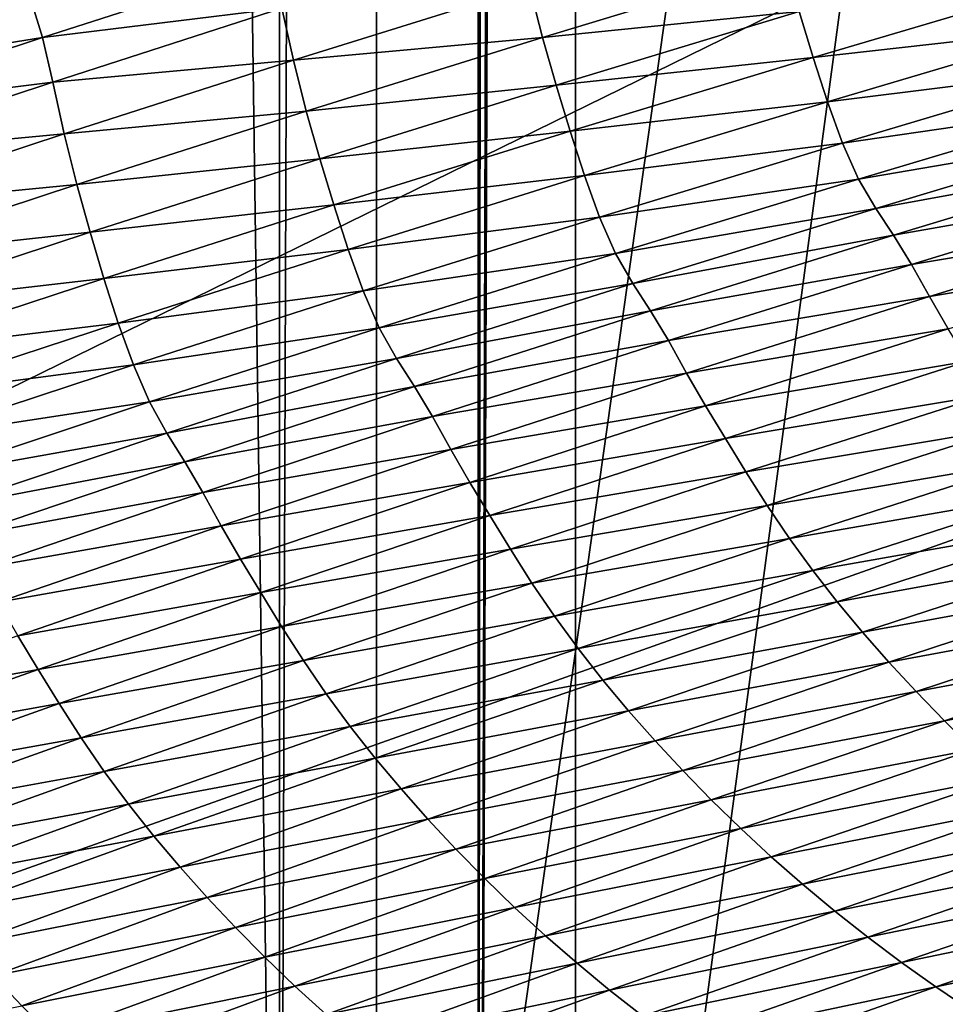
# Model space of a CAD drawing. Extents: x -54 to 446, y -6 to 1624.
# Tile 47 of 225: x -14.18 to -13.714, y 1555.709 to 1556.204. Entities that reach past the tile are written whole.
import ezdxf

# ---------------------------------------------------------------- set-up
doc = ezdxf.new("R2010")
doc.units = 0
doc.header["$LTSCALE"] = 46.933333
for name, color, linetype in [('1000', 7, 'CONTINUOUS'), ('1018', 7, 'CONTINUOUS'), ('1162', 7, 'CONTINUOUS'), ('1183', 7, 'CONTINUOUS'), ('1370', 7, 'CONTINUOUS'), ('1452', 7, 'CONTINUOUS'), ('1520', 7, 'CONTINUOUS'), ('1524', 7, 'CONTINUOUS'), ('1555', 7, 'CONTINUOUS')]:
    doc.layers.add(name, color=color, linetype=linetype)

msp = doc.modelspace()

# ---------------------------------------------------------------- linework, layer by layer
at = {"layer": '1000', "color": 7, "linetype": 'CONTINUOUS'}
for points in [[(-15.995, 1555.13135, -0.4), (-15.76858, 1622.70779, -2.71141), (-13.61758, 1568, -8.40008), (-15.995, 1555.13135, -0.4)], [(-13.61758, 1565.59674, -8.40008), (-15.995, 1555.13135, -0.4), (-13.61758, 1568, -8.40008), (-13.61758, 1565.59674, -8.40008)], [(-13.61758, 1561.40326, -8.40008), (-15.995, 1555.13135, -0.4), (-13.61758, 1565.59674, -8.40008), (-13.61758, 1561.40326, -8.40008)], [(-13.61758, 1558, -8.40008), (-15.995, 1555.13135, -0.4), (-13.61758, 1561.40326, -8.40008), (-13.61758, 1558, -8.40008)], [(-13.45386, 1557.3112, -8.65988), (-15.995, 1555.13135, -0.4), (-13.61758, 1558, -8.40008), (-13.45386, 1557.3112, -8.65988)], [(-13.16788, 1556.92097, -9.08884), (-15.995, 1555.13135, -0.4), (-13.45386, 1557.3112, -8.65988), (-13.16788, 1556.92097, -9.08884)], [(-12.83956, 1556.67774, -9.54702), (-15.995, 1555.13135, -0.4), (-13.16788, 1556.92097, -9.08884), (-12.83956, 1556.67774, -9.54702)], [(-12.13891, 1556.5, -10.42338), (-15.995, 1555.13135, -0.4), (-12.83956, 1556.67774, -9.54702), (-12.13891, 1556.5, -10.42338)], [(-8.54071, 1554.23446, -13.52983), (-15.995, 1555.13135, -0.4), (-9.64452, 1556.5, -12.76649), (-8.54071, 1554.23446, -13.52983)], [(-9.64452, 1556.5, -12.76649), (-15.995, 1555.13135, -0.4), (-12.13891, 1556.5, -10.42338), (-9.64452, 1556.5, -12.76649)]]:
    msp.add_3dface(points, dxfattribs=at)
at = {"layer": '1018', "color": 7, "linetype": 'CONTINUOUS'}
for points in [[(-13.94889, 1620.74866, -1.4), (-13.94889, 1554.98899, -1.4), (-13.91518, 1620.66714, -0.43457), (-13.94889, 1620.74866, -1.4)], [(-13.94889, 1554.98899, -1.4), (-13.91397, 1620.55017, -0.4), (-13.91518, 1620.66714, -0.43457), (-13.94889, 1554.98899, -1.4)], [(-13.9, 1571.25563), (-13.9, 1620.55017, 0), (-13.94889, 1554.98899, -1.4), (-13.9, 1571.25563)], [(-13.9, 1620.55017, 0), (-13.91397, 1620.55017, -0.4), (-13.94889, 1554.98899, -1.4), (-13.9, 1620.55017, 0)], [(-13.9, 1569.7), (-13.9, 1571.25563), (-13.94889, 1554.98899, -1.4), (-13.9, 1569.7)], [(-13.9, 1568.5), (-13.9, 1569.7), (-13.94889, 1554.98899, -1.4), (-13.9, 1568.5)], [(-13.9, 1554.9401, 0), (-13.9, 1568.5), (-13.94889, 1554.98899, -1.4), (-13.9, 1554.9401, 0)]]:
    msp.add_3dface(points, dxfattribs=at)
at = {"layer": '1162', "color": 7, "linetype": 'CONTINUOUS'}
for points in [[(-13.9, 1554.9401, 0), (0, 1552.5, 13.9), (-13.9, 1568.5), (-13.9, 1554.9401, 0)], [(-13.9, 1568.5), (0, 1552.5, 13.9), (-9.82849, 1568.32842, 9.82979), (-13.9, 1568.5)]]:
    msp.add_3dface(points, dxfattribs=at)
at = {"layer": '1183', "color": 7, "linetype": 'CONTINUOUS'}
for points in [[(-13.94889, 1554.98899, -1.4), (-13.94889, 1620.74866, -1.4), (-15.05135, 1554.98899, -1.4), (-13.94889, 1554.98899, -1.4)], [(-15.05135, 1554.98899, -1.4), (-13.94889, 1620.74866, -1.4), (-15.05135, 1620.74866, -1.4), (-15.05135, 1554.98899, -1.4)]]:
    msp.add_3dface(points, dxfattribs=at)
at = {"layer": '1370', "color": 7, "linetype": 'CONTINUOUS'}
for points in [[(-15.29993, 1554.47769, 0.04261), (-9.9296, 1556.0576, 9.8693), (-15.3, 1554.48291, 0.08523), (-15.29993, 1554.47769, 0.04261)], [(-15.3, 1554.48291, 0.08523), (-9.9296, 1556.0576, 9.8693), (-15.29807, 1554.51251, 0.32473), (-15.3, 1554.48291, 0.08523)], [(-15.29985, 1554.47248), (-9.9296, 1556.0576, 9.8693), (-15.29993, 1554.47769, 0.04261), (-15.29985, 1554.47248)], [(-14, 1554.47248), (-9.9296, 1556.0576, 9.8693), (-15.29985, 1554.47248), (-14, 1554.47248)], [(-15.29807, 1554.51251, 0.32473), (-9.9296, 1556.0576, 9.8693), (-15.29268, 1554.54227, 0.56201), (-15.29807, 1554.51251, 0.32473)], [(-15.29268, 1554.54227, 0.56201), (-9.9296, 1556.0576, 9.8693), (-15.28382, 1554.57219, 0.79705), (-15.29268, 1554.54227, 0.56201)], [(-15.28382, 1554.57219, 0.79705), (-9.9296, 1556.0576, 9.8693), (-15.27148, 1554.60223, 1.02974), (-15.28382, 1554.57219, 0.79705)], [(-15.27148, 1554.60223, 1.02974), (-9.9296, 1556.0576, 9.8693), (-15.2556, 1554.63233, 1.25975), (-15.27148, 1554.60223, 1.02974)], [(-15.2556, 1554.63233, 1.25975), (-9.9296, 1556.0576, 9.8693), (-15.23632, 1554.6626, 1.48789), (-15.2556, 1554.63233, 1.25975)], [(-15.23632, 1554.6626, 1.48789), (-9.9296, 1556.0576, 9.8693), (-15.21374, 1554.69314, 1.71506), (-15.23632, 1554.6626, 1.48789)], [(-15.21374, 1554.69314, 1.71506), (-9.9296, 1556.0576, 9.8693), (-15.18791, 1554.72391, 1.94101), (-15.21374, 1554.69314, 1.71506)], [(-15.18791, 1554.72391, 1.94101), (-9.9296, 1556.0576, 9.8693), (-15.15878, 1554.75491, 2.16571), (-15.18791, 1554.72391, 1.94101)], [(-15.15878, 1554.75491, 2.16571), (-9.9296, 1556.0576, 9.8693), (-15.12629, 1554.78625, 2.39006), (-15.15878, 1554.75491, 2.16571)], [(-15.12629, 1554.78625, 2.39006), (-9.9296, 1556.0576, 9.8693), (-15.09044, 1554.81802, 2.61465), (-15.12629, 1554.78625, 2.39006)], [(-15.09044, 1554.81802, 2.61465), (-9.9296, 1556.0576, 9.8693), (-15.0513, 1554.85013, 2.83893), (-15.09044, 1554.81802, 2.61465)], [(-15.0513, 1554.85013, 2.83893), (-9.9296, 1556.0576, 9.8693), (-15.00873, 1554.88266, 3.06332), (-15.0513, 1554.85013, 2.83893)], [(-15.00873, 1554.88266, 3.06332), (-9.9296, 1556.0576, 9.8693), (-14.96261, 1554.91568, 3.28841), (-15.00873, 1554.88266, 3.06332)], [(-14.96261, 1554.91568, 3.28841), (-9.9296, 1556.0576, 9.8693), (-14.91291, 1554.94925, 3.51447), (-14.96261, 1554.91568, 3.28841)], [(-14.91291, 1554.94925, 3.51447), (-9.9296, 1556.0576, 9.8693), (-14.85969, 1554.98329, 3.74107), (-14.91291, 1554.94925, 3.51447)], [(-14.85969, 1554.98329, 3.74107), (-9.9296, 1556.0576, 9.8693), (-14.80302, 1555.01773, 3.96761), (-14.85969, 1554.98329, 3.74107)], [(-14.80302, 1555.01773, 3.96761), (-9.9296, 1556.0576, 9.8693), (-14.7429, 1555.05252, 4.19387), (-14.80302, 1555.01773, 3.96761)], [(-14.7429, 1555.05252, 4.19387), (-9.9296, 1556.0576, 9.8693), (-14.67926, 1555.08774, 4.42028), (-14.7429, 1555.05252, 4.19387)], [(-14.67926, 1555.08774, 4.42028), (-9.9296, 1556.0576, 9.8693), (-14.61229, 1555.12327, 4.6461), (-14.67926, 1555.08774, 4.42028)], [(-14.61229, 1555.12327, 4.6461), (-9.9296, 1556.0576, 9.8693), (-14.54222, 1555.15898, 4.87053), (-14.61229, 1555.12327, 4.6461)], [(-14.54222, 1555.15898, 4.87053), (-9.9296, 1556.0576, 9.8693), (-14.46895, 1555.1949, 5.09381), (-14.54222, 1555.15898, 4.87053)], [(-14.46895, 1555.1949, 5.09381), (-9.9296, 1556.0576, 9.8693), (-14.39251, 1555.23102, 5.31594), (-14.46895, 1555.1949, 5.09381)], [(-14.39251, 1555.23102, 5.31594), (-9.9296, 1556.0576, 9.8693), (-14.31306, 1555.26728, 5.53653), (-14.39251, 1555.23102, 5.31594)], [(-14.31306, 1555.26728, 5.53653), (-9.9296, 1556.0576, 9.8693), (-14.23072, 1555.30362, 5.75531), (-14.31306, 1555.26728, 5.53653)], [(-14.23072, 1555.30362, 5.75531), (-9.9296, 1556.0576, 9.8693), (-14.14538, 1555.34006, 5.97248), (-14.23072, 1555.30362, 5.75531)], [(-14.14538, 1555.34006, 5.97248), (-9.9296, 1556.0576, 9.8693), (-14.05707, 1555.37661, 6.18806), (-14.14538, 1555.34006, 5.97248)], [(-14.05707, 1555.37661, 6.18806), (-9.9296, 1556.0576, 9.8693), (-13.96585, 1555.41325, 6.40203), (-14.05707, 1555.37661, 6.18806)], [(-13.96585, 1555.41325, 6.40203), (-9.9296, 1556.0576, 9.8693), (-13.87187, 1555.44991, 6.61407), (-13.96585, 1555.41325, 6.40203)], [(-13.87187, 1555.44991, 6.61407), (-9.9296, 1556.0576, 9.8693), (-13.77491, 1555.48666, 6.82461), (-13.87187, 1555.44991, 6.61407)], [(-13.77491, 1555.48666, 6.82461), (-9.9296, 1556.0576, 9.8693), (-13.67462, 1555.52362, 7.03432), (-13.77491, 1555.48666, 6.82461)]]:
    msp.add_3dface(points, dxfattribs=at)
at = {"layer": '1452', "color": 7, "linetype": 'CONTINUOUS'}
for points in [[(-14.95129, 1555.22659, -1.4), (-14.95129, 1620.27951, -1.4), (-14.04895, 1555.22659, -1.4), (-14.95129, 1555.22659, -1.4)], [(-14.04895, 1555.22659, -1.4), (-14.95129, 1620.27951, -1.4), (-14.04895, 1620.27951, -1.4), (-14.04895, 1555.22659, -1.4)]]:
    msp.add_3dface(points, dxfattribs=at)
at = {"layer": '1520', "color": 7, "linetype": 'CONTINUOUS'}
for points in [[(-14.16829, 1556.19497, 7.45864), (-14.05303, 1556.23207, 7.67925), (-14.17379, 1556.21301, 7.46884), (-14.16829, 1556.19497, 7.45864)], [(-14.16829, 1556.19497, 7.45864), (-14.04768, 1556.20973, 7.70587), (-14.05303, 1556.23207, 7.67925), (-14.16829, 1556.19497, 7.45864)], [(-13.9166, 1556.19499, 7.98833), (-13.79439, 1556.23203, 8.20922), (-13.92318, 1556.22066, 7.96261), (-13.9166, 1556.19499, 7.98833)], [(-13.9166, 1556.19499, 7.98833), (-13.78741, 1556.20807, 8.2245), (-13.79439, 1556.23203, 8.20922), (-13.9166, 1556.19499, 7.98833)], [(-14.04193, 1556.18359, 7.74117), (-13.92318, 1556.22066, 7.96261), (-14.04768, 1556.20973, 7.70587), (-14.04193, 1556.18359, 7.74117)], [(-14.04193, 1556.18359, 7.74117), (-13.9166, 1556.19499, 7.98833), (-13.92318, 1556.22066, 7.96261), (-14.04193, 1556.18359, 7.74117)], [(-13.78038, 1556.18493, 8.23535), (-13.65458, 1556.22208, 8.45572), (-13.78741, 1556.20807, 8.2245), (-13.78038, 1556.18493, 8.23535)], [(-13.78038, 1556.18493, 8.23535), (-13.64737, 1556.19983, 8.46457), (-13.65458, 1556.22208, 8.45572), (-13.78038, 1556.18493, 8.23535)], [(-14.28572, 1556.17615, 7.24567), (-14.16829, 1556.19497, 7.45864), (-14.17379, 1556.21301, 7.46884), (-14.28572, 1556.17615, 7.24567)], [(-14.28572, 1556.17615, 7.24567), (-14.17379, 1556.21301, 7.46884), (-14.24969, 1556.21026, 7.32534), (-14.28572, 1556.17615, 7.24567)], [(-14.16305, 1556.17257, 7.48419), (-14.04768, 1556.20973, 7.70587), (-14.16829, 1556.19497, 7.45864), (-14.16305, 1556.17257, 7.48419)], [(-14.16305, 1556.17257, 7.48419), (-14.04193, 1556.18359, 7.74117), (-14.04768, 1556.20973, 7.70587), (-14.16305, 1556.17257, 7.48419)], [(-13.90969, 1556.17102, 8.00308), (-13.78741, 1556.20807, 8.2245), (-13.9166, 1556.19499, 7.98833), (-13.90969, 1556.17102, 8.00308)], [(-13.90969, 1556.17102, 8.00308), (-13.78038, 1556.18493, 8.23535), (-13.78741, 1556.20807, 8.2245), (-13.90969, 1556.17102, 8.00308)], [(-13.77317, 1556.16262, 8.24392), (-13.64737, 1556.19983, 8.46457), (-13.78038, 1556.18493, 8.23535), (-13.77317, 1556.16262, 8.24392)], [(-13.77317, 1556.16262, 8.24392), (-13.63981, 1556.17919, 8.47094), (-13.64737, 1556.19983, 8.46457), (-13.77317, 1556.16262, 8.24392)], [(-14.28037, 1556.15786, 7.23615), (-14.16829, 1556.19497, 7.45864), (-14.28572, 1556.17615, 7.24567), (-14.28037, 1556.15786, 7.23615)], [(-14.28037, 1556.15786, 7.23615), (-14.16305, 1556.17257, 7.48419), (-14.16829, 1556.19497, 7.45864), (-14.28037, 1556.15786, 7.23615)], [(-14.03544, 1556.15799, 7.76589), (-13.9166, 1556.19499, 7.98833), (-14.04193, 1556.18359, 7.74117), (-14.03544, 1556.15799, 7.76589)], [(-14.03544, 1556.15799, 7.76589), (-13.90969, 1556.17102, 8.00308), (-13.9166, 1556.19499, 7.98833), (-14.03544, 1556.15799, 7.76589)], [(-14.1574, 1556.14654, 7.51802), (-14.04193, 1556.18359, 7.74117), (-14.16305, 1556.17257, 7.48419), (-14.1574, 1556.14654, 7.51802)], [(-14.1574, 1556.14654, 7.51802), (-14.03544, 1556.15799, 7.76589), (-14.04193, 1556.18359, 7.74117), (-14.1574, 1556.14654, 7.51802)], [(-13.90269, 1556.14785, 8.01356), (-13.78038, 1556.18493, 8.23535), (-13.90969, 1556.17102, 8.00308), (-13.90269, 1556.14785, 8.01356)], [(-13.90269, 1556.14785, 8.01356), (-13.77317, 1556.16262, 8.24392), (-13.78038, 1556.18493, 8.23535), (-13.90269, 1556.14785, 8.01356)], [(-13.7656, 1556.14188, 8.25011), (-13.63981, 1556.17919, 8.47094), (-13.77317, 1556.16262, 8.24392), (-13.7656, 1556.14188, 8.25011)], [(-13.7656, 1556.14188, 8.25011), (-13.63174, 1556.16127, 8.47387), (-13.63981, 1556.17919, 8.47094), (-13.7656, 1556.14188, 8.25011)], [(-14.27525, 1556.1354, 7.26066), (-14.16305, 1556.17257, 7.48419), (-14.28037, 1556.15786, 7.23615), (-14.27525, 1556.1354, 7.26066)], [(-14.27525, 1556.1354, 7.26066), (-14.1574, 1556.14654, 7.51802), (-14.16305, 1556.17257, 7.48419), (-14.27525, 1556.1354, 7.26066)], [(-14.02859, 1556.13402, 7.78009), (-13.90969, 1556.17102, 8.00308), (-14.03544, 1556.15799, 7.76589), (-14.02859, 1556.13402, 7.78009)], [(-14.02859, 1556.13402, 7.78009), (-13.90269, 1556.14785, 8.01356), (-13.90969, 1556.17102, 8.00308), (-14.02859, 1556.13402, 7.78009)], [(-13.89549, 1556.12548, 8.02185), (-13.77317, 1556.16262, 8.24392), (-13.90269, 1556.14785, 8.01356), (-13.89549, 1556.12548, 8.02185)], [(-13.89549, 1556.12548, 8.02185), (-13.7656, 1556.14188, 8.25011), (-13.77317, 1556.16262, 8.24392), (-13.89549, 1556.12548, 8.02185)], [(-13.75751, 1556.12378, 8.253), (-13.63174, 1556.16127, 8.47387), (-13.7656, 1556.14188, 8.25011), (-13.75751, 1556.12378, 8.253)], [(-13.75751, 1556.12378, 8.253), (-13.62308, 1556.14673, 8.47332), (-13.63174, 1556.16127, 8.47387), (-13.75751, 1556.12378, 8.253)], [(-14.151, 1556.121, 7.54174), (-14.03544, 1556.15799, 7.76589), (-14.1574, 1556.14654, 7.51802), (-14.151, 1556.121, 7.54174)], [(-14.151, 1556.121, 7.54174), (-14.02859, 1556.13402, 7.78009), (-14.03544, 1556.15799, 7.76589), (-14.151, 1556.121, 7.54174)], [(-14.26969, 1556.10948, 7.29303), (-14.1574, 1556.14654, 7.51802), (-14.27525, 1556.1354, 7.26066), (-14.26969, 1556.10948, 7.29303)], [(-14.26969, 1556.10948, 7.29303), (-14.151, 1556.121, 7.54174), (-14.1574, 1556.14654, 7.51802), (-14.26969, 1556.10948, 7.29303)], [(-14.02163, 1556.11081, 7.79021), (-13.90269, 1556.14785, 8.01356), (-14.02859, 1556.13402, 7.78009), (-14.02163, 1556.11081, 7.79021)], [(-14.02163, 1556.11081, 7.79021), (-13.89549, 1556.12548, 8.02185), (-13.90269, 1556.14785, 8.01356), (-14.02163, 1556.11081, 7.79021)], [(-13.74884, 1556.10893, 8.25253), (-13.62308, 1556.14673, 8.47332), (-13.75751, 1556.12378, 8.253), (-13.74884, 1556.10893, 8.25253)], [(-13.74884, 1556.10893, 8.25253), (-13.61413, 1556.1336, 8.47382), (-13.62308, 1556.14673, 8.47332), (-13.74884, 1556.10893, 8.25253)], [(-13.88791, 1556.10464, 8.02786), (-13.7656, 1556.14188, 8.25011), (-13.89549, 1556.12548, 8.02185), (-13.88791, 1556.10464, 8.02786)], [(-13.88791, 1556.10464, 8.02786), (-13.75751, 1556.12378, 8.253), (-13.7656, 1556.14188, 8.25011), (-13.88791, 1556.10464, 8.02786)], [(-14.14422, 1556.09703, 7.55541), (-14.02859, 1556.13402, 7.78009), (-14.151, 1556.121, 7.54174), (-14.14422, 1556.09703, 7.55541)], [(-14.14422, 1556.09703, 7.55541), (-14.02163, 1556.11081, 7.79021), (-14.02859, 1556.13402, 7.78009), (-14.14422, 1556.09703, 7.55541)], [(-13.73987, 1556.09546, 8.25308), (-13.61413, 1556.1336, 8.47382), (-13.74884, 1556.10893, 8.25253), (-13.73987, 1556.09546, 8.25308)], [(-13.73987, 1556.09546, 8.25308), (-13.60522, 1556.11925, 8.4786), (-13.61413, 1556.1336, 8.47382), (-13.73987, 1556.09546, 8.25308)], [(-14.26338, 1556.08402, 7.31576), (-14.151, 1556.121, 7.54174), (-14.26969, 1556.10948, 7.29303), (-14.26338, 1556.08402, 7.31576)], [(-14.26338, 1556.08402, 7.31576), (-14.14422, 1556.09703, 7.55541), (-14.151, 1556.121, 7.54174), (-14.26338, 1556.08402, 7.31576)], [(-14.01443, 1556.08839, 7.79824), (-13.89549, 1556.12548, 8.02185), (-14.02163, 1556.11081, 7.79021), (-14.01443, 1556.08839, 7.79824)], [(-14.01443, 1556.08839, 7.79824), (-13.88791, 1556.10464, 8.02786), (-13.89549, 1556.12548, 8.02185), (-14.01443, 1556.08839, 7.79824)], [(-13.87981, 1556.08635, 8.0307), (-13.75751, 1556.12378, 8.253), (-13.88791, 1556.10464, 8.02786), (-13.87981, 1556.08635, 8.0307)], [(-13.87981, 1556.08635, 8.0307), (-13.74884, 1556.10893, 8.25253), (-13.75751, 1556.12378, 8.253), (-13.87981, 1556.08635, 8.0307)], [(-13.7309, 1556.08085, 8.25772), (-13.60522, 1556.11925, 8.4786), (-13.73987, 1556.09546, 8.25308), (-13.7309, 1556.08085, 8.25772)], [(-13.7309, 1556.08085, 8.25772), (-13.59623, 1556.10328, 8.48427), (-13.60522, 1556.11925, 8.4786), (-13.7309, 1556.08085, 8.25772)], [(-14.13728, 1556.0738, 7.56518), (-14.02163, 1556.11081, 7.79021), (-14.14422, 1556.09703, 7.55541), (-14.13728, 1556.0738, 7.56518)], [(-14.13728, 1556.0738, 7.56518), (-14.01443, 1556.08839, 7.79824), (-14.02163, 1556.11081, 7.79021), (-14.13728, 1556.0738, 7.56518)], [(-13.87112, 1556.07121, 8.03033), (-13.74884, 1556.10893, 8.25253), (-13.87981, 1556.08635, 8.0307), (-13.87112, 1556.07121, 8.03033)], [(-13.87112, 1556.07121, 8.03033), (-13.73987, 1556.09546, 8.25308), (-13.74884, 1556.10893, 8.25253), (-13.87112, 1556.07121, 8.03033)], [(-14.00684, 1556.06745, 7.80406), (-13.88791, 1556.10464, 8.02786), (-14.01443, 1556.08839, 7.79824), (-14.00684, 1556.06745, 7.80406)], [(-14.00684, 1556.06745, 7.80406), (-13.87981, 1556.08635, 8.0307), (-13.88791, 1556.10464, 8.02786), (-14.00684, 1556.06745, 7.80406)], [(-13.72185, 1556.06468, 8.26321), (-13.59623, 1556.10328, 8.48427), (-13.7309, 1556.08085, 8.25772), (-13.72185, 1556.06468, 8.26321)], [(-13.72185, 1556.06468, 8.26321), (-13.58684, 1556.08715, 8.4862), (-13.59623, 1556.10328, 8.48427), (-13.72185, 1556.06468, 8.26321)], [(-14.25666, 1556.06004, 7.32892), (-14.14422, 1556.09703, 7.55541), (-14.26338, 1556.08402, 7.31576), (-14.25666, 1556.06004, 7.32892)], [(-14.25666, 1556.06004, 7.32892), (-14.13728, 1556.0738, 7.56518), (-14.14422, 1556.09703, 7.55541), (-14.25666, 1556.06004, 7.32892)], [(-13.86213, 1556.05741, 8.03092), (-13.73987, 1556.09546, 8.25308), (-13.87112, 1556.07121, 8.03033), (-13.86213, 1556.05741, 8.03092)], [(-13.86213, 1556.05741, 8.03092), (-13.7309, 1556.08085, 8.25772), (-13.73987, 1556.09546, 8.25308), (-13.86213, 1556.05741, 8.03092)], [(-14.13009, 1556.05133, 7.57293), (-14.01443, 1556.08839, 7.79824), (-14.13728, 1556.0738, 7.56518), (-14.13009, 1556.05133, 7.57293)], [(-14.13009, 1556.05133, 7.57293), (-14.00684, 1556.06745, 7.80406), (-14.01443, 1556.08839, 7.79824), (-14.13009, 1556.05133, 7.57293)], [(-13.99872, 1556.04898, 7.80686), (-13.87981, 1556.08635, 8.0307), (-14.00684, 1556.06745, 7.80406), (-13.99872, 1556.04898, 7.80686)], [(-13.99872, 1556.04898, 7.80686), (-13.87112, 1556.07121, 8.03033), (-13.87981, 1556.08635, 8.0307), (-13.99872, 1556.04898, 7.80686)], [(-13.71238, 1556.04838, 8.2651), (-13.58684, 1556.08715, 8.4862), (-13.72185, 1556.06468, 8.26321), (-13.71238, 1556.04838, 8.2651)], [(-13.85312, 1556.04252, 8.03543), (-13.7309, 1556.08085, 8.25772), (-13.86213, 1556.05741, 8.03092), (-13.85312, 1556.04252, 8.03543)], [(-13.85312, 1556.04252, 8.03543), (-13.72185, 1556.06468, 8.26321), (-13.7309, 1556.08085, 8.25772), (-13.85312, 1556.04252, 8.03543)], [(-14.24975, 1556.03679, 7.33835), (-14.13728, 1556.0738, 7.56518), (-14.25666, 1556.06004, 7.32892), (-14.24975, 1556.03679, 7.33835)], [(-14.24975, 1556.03679, 7.33835), (-14.13009, 1556.05133, 7.57293), (-14.13728, 1556.0738, 7.56518), (-14.24975, 1556.03679, 7.33835)], [(-13.99003, 1556.03355, 7.80659), (-13.87112, 1556.07121, 8.03033), (-13.99872, 1556.04898, 7.80686), (-13.99003, 1556.03355, 7.80659)], [(-13.99003, 1556.03355, 7.80659), (-13.86213, 1556.05741, 8.03092), (-13.87112, 1556.07121, 8.03033), (-13.99003, 1556.03355, 7.80659)], [(-14.12249, 1556.0303, 7.57859), (-14.00684, 1556.06745, 7.80406), (-14.13009, 1556.05133, 7.57293), (-14.12249, 1556.0303, 7.57859)], [(-14.12249, 1556.0303, 7.57859), (-13.99872, 1556.04898, 7.80686), (-14.00684, 1556.06745, 7.80406), (-14.12249, 1556.0303, 7.57859)], [(-13.844, 1556.02617, 8.04074), (-13.72185, 1556.06468, 8.26321), (-13.85312, 1556.04252, 8.03543), (-13.844, 1556.02617, 8.04074)], [(-13.844, 1556.02617, 8.04074), (-13.71238, 1556.04838, 8.2651), (-13.72185, 1556.06468, 8.26321), (-13.844, 1556.02617, 8.04074)], [(-13.98102, 1556.01941, 7.80723), (-13.86213, 1556.05741, 8.03092), (-13.99003, 1556.03355, 7.80659), (-13.98102, 1556.01941, 7.80723)], [(-13.98102, 1556.01941, 7.80723), (-13.85312, 1556.04252, 8.03543), (-13.86213, 1556.05741, 8.03092), (-13.98102, 1556.01941, 7.80723)], [(-14.24255, 1556.01427, 7.34585), (-14.13009, 1556.05133, 7.57293), (-14.24975, 1556.03679, 7.33835), (-14.24255, 1556.01427, 7.34585)], [(-14.24255, 1556.01427, 7.34585), (-14.12249, 1556.0303, 7.57859), (-14.13009, 1556.05133, 7.57293), (-14.24255, 1556.01427, 7.34585)], [(-14.11436, 1556.01165, 7.58136), (-13.99872, 1556.04898, 7.80686), (-14.12249, 1556.0303, 7.57859), (-14.11436, 1556.01165, 7.58136)], [(-14.11436, 1556.01165, 7.58136), (-13.99003, 1556.03355, 7.80659), (-13.99872, 1556.04898, 7.80686), (-14.11436, 1556.01165, 7.58136)], [(-13.83446, 1556.00969, 8.04259), (-13.71238, 1556.04838, 8.2651), (-13.844, 1556.02617, 8.04074), (-13.83446, 1556.00969, 8.04259)], [(-13.83446, 1556.00969, 8.04259), (-13.7025, 1556.03207, 8.26383), (-13.71238, 1556.04838, 8.2651), (-13.83446, 1556.00969, 8.04259)], [(-13.97196, 1556.00425, 7.81161), (-13.85312, 1556.04252, 8.03543), (-13.98102, 1556.01941, 7.80723), (-13.97196, 1556.00425, 7.81161)], [(-13.97196, 1556.00425, 7.81161), (-13.844, 1556.02617, 8.04074), (-13.85312, 1556.04252, 8.03543), (-13.97196, 1556.00425, 7.81161)], [(-14.10565, 1555.99592, 7.58119), (-13.99003, 1556.03355, 7.80659), (-14.11436, 1556.01165, 7.58136), (-14.10565, 1555.99592, 7.58119)], [(-14.10565, 1555.99592, 7.58119), (-13.98102, 1556.01941, 7.80723), (-13.99003, 1556.03355, 7.80659), (-14.10565, 1555.99592, 7.58119)], [(-13.82449, 1555.99322, 8.04141), (-13.7025, 1556.03207, 8.26383), (-13.83446, 1556.00969, 8.04259), (-13.82449, 1555.99322, 8.04141)], [(-13.82449, 1555.99322, 8.04141), (-13.69229, 1556.01536, 8.26134), (-13.7025, 1556.03207, 8.26383), (-13.82449, 1555.99322, 8.04141)], [(-14.23493, 1555.99315, 7.35135), (-14.12249, 1556.0303, 7.57859), (-14.24255, 1556.01427, 7.34585), (-14.23493, 1555.99315, 7.35135)], [(-14.23493, 1555.99315, 7.35135), (-14.11436, 1556.01165, 7.58136), (-14.12249, 1556.0303, 7.57859), (-14.23493, 1555.99315, 7.35135)], [(-13.96277, 1555.98772, 7.81675), (-13.844, 1556.02617, 8.04074), (-13.97196, 1556.00425, 7.81161), (-13.96277, 1555.98772, 7.81675)], [(-13.96277, 1555.98772, 7.81675), (-13.83446, 1556.00969, 8.04259), (-13.844, 1556.02617, 8.04074), (-13.96277, 1555.98772, 7.81675)], [(-14.09662, 1555.98145, 7.58189), (-13.98102, 1556.01941, 7.80723), (-14.10565, 1555.99592, 7.58119), (-14.09662, 1555.98145, 7.58189)], [(-14.09662, 1555.98145, 7.58189), (-13.97196, 1556.00425, 7.81161), (-13.98102, 1556.01941, 7.80723), (-14.09662, 1555.98145, 7.58189)], [(-13.81417, 1555.97638, 8.03904), (-13.69229, 1556.01536, 8.26134), (-13.82449, 1555.99322, 8.04141), (-13.81417, 1555.97638, 8.03904)], [(-13.81417, 1555.97638, 8.03904), (-13.68171, 1555.9986, 8.25784), (-13.69229, 1556.01536, 8.26134), (-13.81417, 1555.97638, 8.03904)], [(-14.22679, 1555.97433, 7.3541), (-14.11436, 1556.01165, 7.58136), (-14.23493, 1555.99315, 7.35135), (-14.22679, 1555.97433, 7.3541)], [(-14.22679, 1555.97433, 7.3541), (-14.10565, 1555.99592, 7.58119), (-14.11436, 1556.01165, 7.58136), (-14.22679, 1555.97433, 7.3541)], [(-13.95315, 1555.97107, 7.81857), (-13.83446, 1556.00969, 8.04259), (-13.96277, 1555.98772, 7.81675), (-13.95315, 1555.97107, 7.81857)], [(-13.95315, 1555.97107, 7.81857), (-13.82449, 1555.99322, 8.04141), (-13.83446, 1556.00969, 8.04259), (-13.95315, 1555.97107, 7.81857)], [(-14.08751, 1555.96603, 7.58615), (-13.97196, 1556.00425, 7.81161), (-14.09662, 1555.98145, 7.58189), (-14.08751, 1555.96603, 7.58615)], [(-14.08751, 1555.96603, 7.58615), (-13.96277, 1555.98772, 7.81675), (-13.97196, 1556.00425, 7.81161), (-14.08751, 1555.96603, 7.58615)], [(-13.80348, 1555.95951, 8.03569), (-13.68171, 1555.9986, 8.25784), (-13.81417, 1555.97638, 8.03904), (-13.80348, 1555.95951, 8.03569)], [(-13.80348, 1555.95951, 8.03569), (-13.67064, 1555.98211, 8.25313), (-13.68171, 1555.9986, 8.25784), (-13.80348, 1555.95951, 8.03569)], [(-14.21806, 1555.95831, 7.35405), (-14.10565, 1555.99592, 7.58119), (-14.22679, 1555.97433, 7.3541), (-14.21806, 1555.95831, 7.35405)], [(-14.21806, 1555.95831, 7.35405), (-14.09662, 1555.98145, 7.58189), (-14.10565, 1555.99592, 7.58119), (-14.21806, 1555.95831, 7.35405)], [(-13.94309, 1555.95445, 7.81748), (-13.82449, 1555.99322, 8.04141), (-13.95315, 1555.97107, 7.81857), (-13.94309, 1555.95445, 7.81748)], [(-13.94309, 1555.95445, 7.81748), (-13.81417, 1555.97638, 8.03904), (-13.82449, 1555.99322, 8.04141), (-13.94309, 1555.95445, 7.81748)], [(-14.07825, 1555.94931, 7.59113), (-13.96277, 1555.98772, 7.81675), (-14.08751, 1555.96603, 7.58615), (-14.07825, 1555.94931, 7.59113)], [(-14.07825, 1555.94931, 7.59113), (-13.95315, 1555.97107, 7.81857), (-13.96277, 1555.98772, 7.81675), (-14.07825, 1555.94931, 7.59113)], [(-13.79227, 1555.9429, 8.03118), (-13.67064, 1555.98211, 8.25313), (-13.80348, 1555.95951, 8.03569), (-13.79227, 1555.9429, 8.03118)], [(-13.79227, 1555.9429, 8.03118), (-13.65898, 1555.96607, 8.24711), (-13.67064, 1555.98211, 8.25313), (-13.79227, 1555.9429, 8.03118)], [(-14.209, 1555.94352, 7.35482), (-14.09662, 1555.98145, 7.58189), (-14.21806, 1555.95831, 7.35405), (-14.209, 1555.94352, 7.35482)], [(-14.209, 1555.94352, 7.35482), (-14.08751, 1555.96603, 7.58615), (-14.09662, 1555.98145, 7.58189), (-14.209, 1555.94352, 7.35482)], [(-13.93267, 1555.93748, 7.81523), (-13.81417, 1555.97638, 8.03904), (-13.94309, 1555.95445, 7.81748), (-13.93267, 1555.93748, 7.81523)], [(-13.93267, 1555.93748, 7.81523), (-13.80348, 1555.95951, 8.03569), (-13.81417, 1555.97638, 8.03904), (-13.93267, 1555.93748, 7.81523)], [(-14.06855, 1555.93251, 7.59293), (-13.95315, 1555.97107, 7.81857), (-14.07825, 1555.94931, 7.59113), (-14.06855, 1555.93251, 7.59293)], [(-14.06855, 1555.93251, 7.59293), (-13.94309, 1555.95445, 7.81748), (-13.95315, 1555.97107, 7.81857), (-14.06855, 1555.93251, 7.59293)], [(-14.19984, 1555.92784, 7.35898), (-14.08751, 1555.96603, 7.58615), (-14.209, 1555.94352, 7.35482), (-14.19984, 1555.92784, 7.35898)], [(-14.19984, 1555.92784, 7.35898), (-14.07825, 1555.94931, 7.59113), (-14.08751, 1555.96603, 7.58615), (-14.19984, 1555.92784, 7.35898)], [(-13.78049, 1555.92674, 8.02539), (-13.65898, 1555.96607, 8.24711), (-13.79227, 1555.9429, 8.03118), (-13.78049, 1555.92674, 8.02539)], [(-13.78049, 1555.92674, 8.02539), (-13.64683, 1555.9505, 8.23995), (-13.65898, 1555.96607, 8.24711), (-13.78049, 1555.92674, 8.02539)], [(-13.92186, 1555.92049, 7.81205), (-13.80348, 1555.95951, 8.03569), (-13.93267, 1555.93748, 7.81523), (-13.92186, 1555.92049, 7.81205)], [(-13.92186, 1555.92049, 7.81205), (-13.79227, 1555.9429, 8.03118), (-13.80348, 1555.95951, 8.03569), (-13.92186, 1555.92049, 7.81205)], [(-14.0584, 1555.91573, 7.59194), (-13.94309, 1555.95445, 7.81748), (-14.06855, 1555.93251, 7.59293), (-14.0584, 1555.91573, 7.59194)], [(-14.0584, 1555.91573, 7.59194), (-13.93267, 1555.93748, 7.81523), (-13.94309, 1555.95445, 7.81748), (-14.0584, 1555.91573, 7.59194)], [(-14.1905, 1555.91095, 7.36381), (-14.07825, 1555.94931, 7.59113), (-14.19984, 1555.92784, 7.35898), (-14.1905, 1555.91095, 7.36381)], [(-14.1905, 1555.91095, 7.36381), (-14.06855, 1555.93251, 7.59293), (-14.07825, 1555.94931, 7.59113), (-14.1905, 1555.91095, 7.36381)], [(-13.76819, 1555.91105, 8.0185), (-13.64683, 1555.9505, 8.23995), (-13.78049, 1555.92674, 8.02539), (-13.76819, 1555.91105, 8.0185)], [(-13.76819, 1555.91105, 8.0185), (-13.6342, 1555.93531, 8.23177), (-13.64683, 1555.9505, 8.23995), (-13.76819, 1555.91105, 8.0185)], [(-13.91053, 1555.90377, 7.80774), (-13.79227, 1555.9429, 8.03118), (-13.92186, 1555.92049, 7.81205), (-13.91053, 1555.90377, 7.80774)], [(-13.91053, 1555.90377, 7.80774), (-13.78049, 1555.92674, 8.02539), (-13.79227, 1555.9429, 8.03118), (-13.91053, 1555.90377, 7.80774)], [(-14.04786, 1555.89863, 7.58984), (-13.93267, 1555.93748, 7.81523), (-14.0584, 1555.91573, 7.59194), (-14.04786, 1555.89863, 7.58984)], [(-14.04786, 1555.89863, 7.58984), (-13.92186, 1555.92049, 7.81205), (-13.93267, 1555.93748, 7.81523), (-14.04786, 1555.89863, 7.58984)], [(-14.18071, 1555.89398, 7.3656), (-14.06855, 1555.93251, 7.59293), (-14.1905, 1555.91095, 7.36381), (-14.18071, 1555.89398, 7.3656)], [(-14.18071, 1555.89398, 7.3656), (-14.0584, 1555.91573, 7.59194), (-14.06855, 1555.93251, 7.59293), (-14.18071, 1555.89398, 7.3656)], [(-13.75542, 1555.89574, 8.01062), (-13.6342, 1555.93531, 8.23177), (-13.76819, 1555.91105, 8.0185), (-13.75542, 1555.89574, 8.01062)], [(-13.75542, 1555.89574, 8.01062), (-13.62109, 1555.92037, 8.22265), (-13.6342, 1555.93531, 8.23177), (-13.75542, 1555.89574, 8.01062)], [(-13.8986, 1555.88749, 7.80219), (-13.78049, 1555.92674, 8.02539), (-13.91053, 1555.90377, 7.80774), (-13.8986, 1555.88749, 7.80219)], [(-13.8986, 1555.88749, 7.80219), (-13.76819, 1555.91105, 8.0185), (-13.78049, 1555.92674, 8.02539), (-13.8986, 1555.88749, 7.80219)], [(-14.03693, 1555.88153, 7.58683), (-13.92186, 1555.92049, 7.81205), (-14.04786, 1555.89863, 7.58984), (-14.03693, 1555.88153, 7.58683)], [(-14.03693, 1555.88153, 7.58683), (-13.91053, 1555.90377, 7.80774), (-13.92186, 1555.92049, 7.81205), (-14.03693, 1555.88153, 7.58683)], [(-13.74216, 1555.8807, 8.00183), (-13.62109, 1555.92037, 8.22265), (-13.75542, 1555.89574, 8.01062), (-13.74216, 1555.8807, 8.00183)], [(-13.74216, 1555.8807, 8.00183), (-13.60752, 1555.90561, 8.21266), (-13.62109, 1555.92037, 8.22265), (-13.74216, 1555.8807, 8.00183)], [(-14.17046, 1555.87705, 7.36473), (-14.0584, 1555.91573, 7.59194), (-14.18071, 1555.89398, 7.3656), (-14.17046, 1555.87705, 7.36473)], [(-14.17046, 1555.87705, 7.36473), (-14.04786, 1555.89863, 7.58984), (-14.0584, 1555.91573, 7.59194), (-14.17046, 1555.87705, 7.36473)], [(-13.88617, 1555.87168, 7.79558), (-13.76819, 1555.91105, 8.0185), (-13.8986, 1555.88749, 7.80219), (-13.88617, 1555.87168, 7.79558)], [(-13.88617, 1555.87168, 7.79558), (-13.75542, 1555.89574, 8.01062), (-13.76819, 1555.91105, 8.0185), (-13.88617, 1555.87168, 7.79558)], [(-14.02547, 1555.86471, 7.58272), (-13.91053, 1555.90377, 7.80774), (-14.03693, 1555.88153, 7.58683), (-14.02547, 1555.86471, 7.58272)], [(-14.02547, 1555.86471, 7.58272), (-13.8986, 1555.88749, 7.80219), (-13.91053, 1555.90377, 7.80774), (-14.02547, 1555.86471, 7.58272)], [(-13.72843, 1555.86584, 7.99219), (-13.60752, 1555.90561, 8.21266), (-13.74216, 1555.8807, 8.00183), (-13.72843, 1555.86584, 7.99219)], [(-13.72843, 1555.86584, 7.99219), (-13.59347, 1555.89104, 8.20187), (-13.60752, 1555.90561, 8.21266), (-13.72843, 1555.86584, 7.99219)], [(-14.15981, 1555.85984, 7.36278), (-14.04786, 1555.89863, 7.58984), (-14.17046, 1555.87705, 7.36473), (-14.15981, 1555.85984, 7.36278)], [(-14.15981, 1555.85984, 7.36278), (-14.03693, 1555.88153, 7.58683), (-14.04786, 1555.89863, 7.58984), (-14.15981, 1555.85984, 7.36278)], [(-14.28962, 1555.85553, 7.13669), (-14.17046, 1555.87705, 7.36473), (-14.18071, 1555.89398, 7.3656), (-14.28962, 1555.85553, 7.13669)], [(-13.87325, 1555.85626, 7.78801), (-13.75542, 1555.89574, 8.01062), (-13.88617, 1555.87168, 7.79558), (-13.87325, 1555.85626, 7.78801)], [(-13.87325, 1555.85626, 7.78801), (-13.74216, 1555.8807, 8.00183), (-13.75542, 1555.89574, 8.01062), (-13.87325, 1555.85626, 7.78801)], [(-13.71422, 1555.85119, 7.98178), (-13.59347, 1555.89104, 8.20187), (-13.72843, 1555.86584, 7.99219), (-13.71422, 1555.85119, 7.98178)], [(-13.71422, 1555.85119, 7.98178), (-13.57895, 1555.87669, 8.19034), (-13.59347, 1555.89104, 8.20187), (-13.71422, 1555.85119, 7.98178)], [(-14.01341, 1555.84832, 7.57743), (-13.8986, 1555.88749, 7.80219), (-14.02547, 1555.86471, 7.58272), (-14.01341, 1555.84832, 7.57743)], [(-14.01341, 1555.84832, 7.57743), (-13.88617, 1555.87168, 7.79558), (-13.8986, 1555.88749, 7.80219), (-14.01341, 1555.84832, 7.57743)], [(-14.14875, 1555.84263, 7.35996), (-14.03693, 1555.88153, 7.58683), (-14.15981, 1555.85984, 7.36278), (-14.14875, 1555.84263, 7.35996)], [(-14.14875, 1555.84263, 7.35996), (-14.02547, 1555.86471, 7.58272), (-14.03693, 1555.88153, 7.58683), (-14.14875, 1555.84263, 7.35996)], [(-13.85984, 1555.84111, 7.77955), (-13.74216, 1555.8807, 8.00183), (-13.87325, 1555.85626, 7.78801), (-13.85984, 1555.84111, 7.77955)], [(-13.85984, 1555.84111, 7.77955), (-13.72843, 1555.86584, 7.99219), (-13.74216, 1555.8807, 8.00183), (-13.85984, 1555.84111, 7.77955)], [(-14.27926, 1555.83845, 7.13594), (-14.17046, 1555.87705, 7.36473), (-14.28962, 1555.85553, 7.13669), (-14.27926, 1555.83845, 7.13594)], [(-14.27926, 1555.83845, 7.13594), (-14.15981, 1555.85984, 7.36278), (-14.17046, 1555.87705, 7.36473), (-14.27926, 1555.83845, 7.13594)], [(-13.69954, 1555.83678, 7.97064), (-13.57895, 1555.87669, 8.19034), (-13.71422, 1555.85119, 7.98178), (-13.69954, 1555.83678, 7.97064)], [(-14.00083, 1555.83239, 7.57111), (-13.88617, 1555.87168, 7.79558), (-14.01341, 1555.84832, 7.57743), (-14.00083, 1555.83239, 7.57111)], [(-14.00083, 1555.83239, 7.57111), (-13.87325, 1555.85626, 7.78801), (-13.88617, 1555.87168, 7.79558), (-14.00083, 1555.83239, 7.57111)], [(-14.13715, 1555.82571, 7.35608), (-14.02547, 1555.86471, 7.58272), (-14.14875, 1555.84263, 7.35996), (-14.13715, 1555.82571, 7.35608)], [(-14.13715, 1555.82571, 7.35608), (-14.01341, 1555.84832, 7.57743), (-14.02547, 1555.86471, 7.58272), (-14.13715, 1555.82571, 7.35608)], [(-13.84595, 1555.82617, 7.77028), (-13.72843, 1555.86584, 7.99219), (-13.85984, 1555.84111, 7.77955), (-13.84595, 1555.82617, 7.77028)], [(-13.84595, 1555.82617, 7.77028), (-13.71422, 1555.85119, 7.98178), (-13.72843, 1555.86584, 7.99219), (-13.84595, 1555.82617, 7.77028)], [(-14.2685, 1555.82112, 7.13416), (-14.15981, 1555.85984, 7.36278), (-14.27926, 1555.83845, 7.13594), (-14.2685, 1555.82112, 7.13416)], [(-14.2685, 1555.82112, 7.13416), (-14.14875, 1555.84263, 7.35996), (-14.15981, 1555.85984, 7.36278), (-14.2685, 1555.82112, 7.13416)], [(-13.98776, 1555.81686, 7.56386), (-13.87325, 1555.85626, 7.78801), (-14.00083, 1555.83239, 7.57111), (-13.98776, 1555.81686, 7.56386)], [(-13.98776, 1555.81686, 7.56386), (-13.85984, 1555.84111, 7.77955), (-13.87325, 1555.85626, 7.78801), (-13.98776, 1555.81686, 7.56386)], [(-14.12495, 1555.80921, 7.35105), (-14.01341, 1555.84832, 7.57743), (-14.13715, 1555.82571, 7.35608), (-14.12495, 1555.80921, 7.35105)], [(-14.12495, 1555.80921, 7.35105), (-14.00083, 1555.83239, 7.57111), (-14.01341, 1555.84832, 7.57743), (-14.12495, 1555.80921, 7.35105)], [(-13.83158, 1555.81144, 7.76025), (-13.71422, 1555.85119, 7.98178), (-13.84595, 1555.82617, 7.77028), (-13.83158, 1555.81144, 7.76025)], [(-13.83158, 1555.81144, 7.76025), (-13.69954, 1555.83678, 7.97064), (-13.71422, 1555.85119, 7.98178), (-13.83158, 1555.81144, 7.76025)], [(-14.2573, 1555.80382, 7.13153), (-14.14875, 1555.84263, 7.35996), (-14.2685, 1555.82112, 7.13416), (-14.2573, 1555.80382, 7.13153)], [(-14.2573, 1555.80382, 7.13153), (-14.13715, 1555.82571, 7.35608), (-14.14875, 1555.84263, 7.35996), (-14.2573, 1555.80382, 7.13153)], [(-13.9742, 1555.80162, 7.55576), (-13.85984, 1555.84111, 7.77955), (-13.98776, 1555.81686, 7.56386), (-13.9742, 1555.80162, 7.55576)], [(-13.9742, 1555.80162, 7.55576), (-13.84595, 1555.82617, 7.77028), (-13.85984, 1555.84111, 7.77955), (-13.9742, 1555.80162, 7.55576)], [(-13.81673, 1555.79696, 7.74951), (-13.69954, 1555.83678, 7.97064), (-13.83158, 1555.81144, 7.76025), (-13.81673, 1555.79696, 7.74951)], [(-13.81673, 1555.79696, 7.74951), (-13.68439, 1555.82265, 7.95883), (-13.69954, 1555.83678, 7.97064), (-13.81673, 1555.79696, 7.74951)], [(-14.11223, 1555.79318, 7.34504), (-14.00083, 1555.83239, 7.57111), (-14.12495, 1555.80921, 7.35105), (-14.11223, 1555.79318, 7.34504)], [(-14.11223, 1555.79318, 7.34504), (-13.98776, 1555.81686, 7.56386), (-14.00083, 1555.83239, 7.57111), (-14.11223, 1555.79318, 7.34504)], [(-14.24557, 1555.78679, 7.12789), (-14.13715, 1555.82571, 7.35608), (-14.2573, 1555.80382, 7.13153), (-14.24557, 1555.78679, 7.12789)], [(-14.24557, 1555.78679, 7.12789), (-14.12495, 1555.80921, 7.35105), (-14.13715, 1555.82571, 7.35608), (-14.24557, 1555.78679, 7.12789)], [(-13.96015, 1555.78658, 7.54686), (-13.84595, 1555.82617, 7.77028), (-13.9742, 1555.80162, 7.55576), (-13.96015, 1555.78658, 7.54686)], [(-13.96015, 1555.78658, 7.54686), (-13.83158, 1555.81144, 7.76025), (-13.84595, 1555.82617, 7.77028), (-13.96015, 1555.78658, 7.54686)], [(-13.80141, 1555.78279, 7.73812), (-13.68439, 1555.82265, 7.95883), (-13.81673, 1555.79696, 7.74951), (-13.80141, 1555.78279, 7.73812)], [(-13.80141, 1555.78279, 7.73812), (-13.66879, 1555.80884, 7.94641), (-13.68439, 1555.82265, 7.95883), (-13.80141, 1555.78279, 7.73812)], [(-14.09901, 1555.77754, 7.33813), (-13.98776, 1555.81686, 7.56386), (-14.11223, 1555.79318, 7.34504), (-14.09901, 1555.77754, 7.33813)], [(-14.09901, 1555.77754, 7.33813), (-13.9742, 1555.80162, 7.55576), (-13.98776, 1555.81686, 7.56386), (-14.09901, 1555.77754, 7.33813)], [(-14.23322, 1555.77019, 7.12315), (-14.12495, 1555.80921, 7.35105), (-14.24557, 1555.78679, 7.12789), (-14.23322, 1555.77019, 7.12315)], [(-14.23322, 1555.77019, 7.12315), (-14.11223, 1555.79318, 7.34504), (-14.12495, 1555.80921, 7.35105), (-14.23322, 1555.77019, 7.12315)], [(-13.94561, 1555.77178, 7.53722), (-13.83158, 1555.81144, 7.76025), (-13.96015, 1555.78658, 7.54686), (-13.94561, 1555.77178, 7.53722)], [(-13.94561, 1555.77178, 7.53722), (-13.81673, 1555.79696, 7.74951), (-13.83158, 1555.81144, 7.76025), (-13.94561, 1555.77178, 7.53722)], [(-13.78564, 1555.76895, 7.72614), (-13.66879, 1555.80884, 7.94641), (-13.80141, 1555.78279, 7.73812), (-13.78564, 1555.76895, 7.72614)], [(-13.78564, 1555.76895, 7.72614), (-13.65278, 1555.79537, 7.93344), (-13.66879, 1555.80884, 7.94641), (-13.78564, 1555.76895, 7.72614)], [(-14.08529, 1555.7622, 7.33039), (-13.9742, 1555.80162, 7.55576), (-14.09901, 1555.77754, 7.33813), (-14.08529, 1555.7622, 7.33039)], [(-14.08529, 1555.7622, 7.33039), (-13.96015, 1555.78658, 7.54686), (-13.9742, 1555.80162, 7.55576), (-14.08529, 1555.7622, 7.33039)], [(-13.93059, 1555.75725, 7.5269), (-13.81673, 1555.79696, 7.74951), (-13.94561, 1555.77178, 7.53722), (-13.93059, 1555.75725, 7.5269)], [(-13.93059, 1555.75725, 7.5269), (-13.80141, 1555.78279, 7.73812), (-13.81673, 1555.79696, 7.74951), (-13.93059, 1555.75725, 7.5269)], [(-13.76946, 1555.75546, 7.71363), (-13.65278, 1555.79537, 7.93344), (-13.78564, 1555.76895, 7.72614), (-13.76946, 1555.75546, 7.71363)], [(-13.76946, 1555.75546, 7.71363), (-13.63638, 1555.78227, 7.91999), (-13.65278, 1555.79537, 7.93344), (-13.76946, 1555.75546, 7.71363)], [(-14.22035, 1555.75406, 7.11745), (-14.11223, 1555.79318, 7.34504), (-14.23322, 1555.77019, 7.12315), (-14.22035, 1555.75406, 7.11745)], [(-14.22035, 1555.75406, 7.11745), (-14.09901, 1555.77754, 7.33813), (-14.11223, 1555.79318, 7.34504), (-14.22035, 1555.75406, 7.11745)], [(-14.07107, 1555.74709, 7.32188), (-13.96015, 1555.78658, 7.54686), (-14.08529, 1555.7622, 7.33039), (-14.07107, 1555.74709, 7.32188)], [(-14.07107, 1555.74709, 7.32188), (-13.94561, 1555.77178, 7.53722), (-13.96015, 1555.78658, 7.54686), (-14.07107, 1555.74709, 7.32188)], [(-13.9151, 1555.74303, 7.51595), (-13.80141, 1555.78279, 7.73812), (-13.93059, 1555.75725, 7.5269), (-13.9151, 1555.74303, 7.51595)], [(-13.9151, 1555.74303, 7.51595), (-13.78564, 1555.76895, 7.72614), (-13.80141, 1555.78279, 7.73812), (-13.9151, 1555.74303, 7.51595)], [(-13.75288, 1555.74235, 7.70064), (-13.63638, 1555.78227, 7.91999), (-13.76946, 1555.75546, 7.71363), (-13.75288, 1555.74235, 7.70064)], [(-13.75288, 1555.74235, 7.70064), (-13.61961, 1555.76955, 7.90612), (-13.63638, 1555.78227, 7.91999), (-13.75288, 1555.74235, 7.70064)], [(-14.20697, 1555.73832, 7.11089), (-14.09901, 1555.77754, 7.33813), (-14.22035, 1555.75406, 7.11745), (-14.20697, 1555.73832, 7.11089)], [(-14.20697, 1555.73832, 7.11089), (-14.08529, 1555.7622, 7.33039), (-14.09901, 1555.77754, 7.33813), (-14.20697, 1555.73832, 7.11089)], [(-14.05637, 1555.73222, 7.31266), (-13.94561, 1555.77178, 7.53722), (-14.07107, 1555.74709, 7.32188), (-14.05637, 1555.73222, 7.31266)], [(-14.05637, 1555.73222, 7.31266), (-13.93059, 1555.75725, 7.5269), (-13.94561, 1555.77178, 7.53722), (-14.05637, 1555.73222, 7.31266)], [(-13.89916, 1555.72916, 7.50442), (-13.78564, 1555.76895, 7.72614), (-13.9151, 1555.74303, 7.51595), (-13.89916, 1555.72916, 7.50442)], [(-13.89916, 1555.72916, 7.50442), (-13.76946, 1555.75546, 7.71363), (-13.78564, 1555.76895, 7.72614), (-13.89916, 1555.72916, 7.50442)], [(-13.73593, 1555.72964, 7.68724), (-13.61961, 1555.76955, 7.90612), (-13.75288, 1555.74235, 7.70064), (-13.73593, 1555.72964, 7.68724)], [(-13.73593, 1555.72964, 7.68724), (-13.60248, 1555.75722, 7.89189), (-13.61961, 1555.76955, 7.90612), (-13.73593, 1555.72964, 7.68724)], [(-14.19309, 1555.72289, 7.10352), (-14.08529, 1555.7622, 7.33039), (-14.20697, 1555.73832, 7.11089), (-14.19309, 1555.72289, 7.10352)], [(-14.19309, 1555.72289, 7.10352), (-14.07107, 1555.74709, 7.32188), (-14.08529, 1555.7622, 7.33039), (-14.19309, 1555.72289, 7.10352)], [(-14.04117, 1555.71764, 7.30277), (-13.93059, 1555.75725, 7.5269), (-14.05637, 1555.73222, 7.31266), (-14.04117, 1555.71764, 7.30277)], [(-14.04117, 1555.71764, 7.30277), (-13.9151, 1555.74303, 7.51595), (-13.93059, 1555.75725, 7.5269), (-14.04117, 1555.71764, 7.30277)], [(-13.88279, 1555.71565, 7.49237), (-13.76946, 1555.75546, 7.71363), (-13.89916, 1555.72916, 7.50442), (-13.88279, 1555.71565, 7.49237)], [(-13.88279, 1555.71565, 7.49237), (-13.75288, 1555.74235, 7.70064), (-13.76946, 1555.75546, 7.71363), (-13.88279, 1555.71565, 7.49237)], [(-13.71861, 1555.71733, 7.67348), (-13.60248, 1555.75722, 7.89189), (-13.73593, 1555.72964, 7.68724), (-13.71861, 1555.71733, 7.67348)], [(-13.71861, 1555.71733, 7.67348), (-13.58501, 1555.74529, 7.87736), (-13.60248, 1555.75722, 7.89189), (-13.71861, 1555.71733, 7.67348)], [(-14.1787, 1555.7077, 7.09542), (-14.07107, 1555.74709, 7.32188), (-14.19309, 1555.72289, 7.10352), (-14.1787, 1555.7077, 7.09542)], [(-14.1787, 1555.7077, 7.09542), (-14.05637, 1555.73222, 7.31266), (-14.07107, 1555.74709, 7.32188), (-14.1787, 1555.7077, 7.09542)], [(-13.70095, 1555.70543, 7.65944), (-13.58501, 1555.74529, 7.87736), (-13.71861, 1555.71733, 7.67348), (-13.70095, 1555.70543, 7.65944)], [(-14.0255, 1555.70338, 7.29227), (-13.9151, 1555.74303, 7.51595), (-14.04117, 1555.71764, 7.30277), (-14.0255, 1555.70338, 7.29227)], [(-14.0255, 1555.70338, 7.29227), (-13.89916, 1555.72916, 7.50442), (-13.9151, 1555.74303, 7.51595), (-14.0255, 1555.70338, 7.29227)], [(-13.86604, 1555.70254, 7.47985), (-13.75288, 1555.74235, 7.70064), (-13.88279, 1555.71565, 7.49237), (-13.86604, 1555.70254, 7.47985)], [(-13.86604, 1555.70254, 7.47985), (-13.73593, 1555.72964, 7.68724), (-13.75288, 1555.74235, 7.70064), (-13.86604, 1555.70254, 7.47985)], [(-14.16382, 1555.69277, 7.08662), (-14.05637, 1555.73222, 7.31266), (-14.1787, 1555.7077, 7.09542), (-14.16382, 1555.69277, 7.08662)], [(-14.16382, 1555.69277, 7.08662), (-14.04117, 1555.71764, 7.30277), (-14.05637, 1555.73222, 7.31266), (-14.16382, 1555.69277, 7.08662)], [(-13.8489, 1555.68984, 7.46694), (-13.73593, 1555.72964, 7.68724), (-13.86604, 1555.70254, 7.47985), (-13.8489, 1555.68984, 7.46694)], [(-13.8489, 1555.68984, 7.46694), (-13.71861, 1555.71733, 7.67348), (-13.73593, 1555.72964, 7.68724), (-13.8489, 1555.68984, 7.46694)], [(-14.00938, 1555.68948, 7.2812), (-13.89916, 1555.72916, 7.50442), (-14.0255, 1555.70338, 7.29227), (-14.00938, 1555.68948, 7.2812)], [(-14.00938, 1555.68948, 7.2812), (-13.88279, 1555.71565, 7.49237), (-13.89916, 1555.72916, 7.50442), (-14.00938, 1555.68948, 7.2812)], [(-14.29755, 1555.68371, 6.87529), (-14.1787, 1555.7077, 7.09542), (-14.19309, 1555.72289, 7.10352), (-14.29755, 1555.68371, 6.87529)], [(-14.14845, 1555.67813, 7.07718), (-14.04117, 1555.71764, 7.30277), (-14.16382, 1555.69277, 7.08662), (-14.14845, 1555.67813, 7.07718)], [(-14.14845, 1555.67813, 7.07718), (-14.0255, 1555.70338, 7.29227), (-14.04117, 1555.71764, 7.30277), (-14.14845, 1555.67813, 7.07718)], [(-13.99283, 1555.67596, 7.26963), (-13.88279, 1555.71565, 7.49237), (-14.00938, 1555.68948, 7.2812), (-13.99283, 1555.67596, 7.26963)], [(-13.99283, 1555.67596, 7.26963), (-13.86604, 1555.70254, 7.47985), (-13.88279, 1555.71565, 7.49237), (-13.99283, 1555.67596, 7.26963)], [(-13.83139, 1555.67755, 7.45368), (-13.71861, 1555.71733, 7.67348), (-13.8489, 1555.68984, 7.46694), (-13.83139, 1555.67755, 7.45368)], [(-13.83139, 1555.67755, 7.45368), (-13.70095, 1555.70543, 7.65944), (-13.71861, 1555.71733, 7.67348), (-13.83139, 1555.67755, 7.45368)]]:
    msp.add_3dface(points, dxfattribs=at)
at = {"layer": '1524', "color": 7, "linetype": 'CONTINUOUS'}
for points in [[(-14.00006, 1568.60002), (-12.12026, 1568.47771, 7.00709), (-14.00006, 1555.1777), (-14.00006, 1568.60002)], [(-14.00006, 1555.1777), (-12.12026, 1568.47771, 7.00709), (-14, 1554.47248), (-14.00006, 1555.1777)], [(-14, 1554.47248), (-12.12026, 1568.47771, 7.00709), (-9.9296, 1556.0576, 9.8693), (-14, 1554.47248)]]:
    msp.add_3dface(points, dxfattribs=at)
at = {"layer": '1555', "color": 7, "linetype": 'CONTINUOUS'}
for points in [[(-14.00006, 1568.60002), (-14.04895, 1555.22659, -1.4), (-14.04895, 1620.27951, -1.4), (-14.00006, 1568.60002)], [(-14.00006, 1568.60002), (-14.00006, 1555.1777), (-14.04895, 1555.22659, -1.4), (-14.00006, 1568.60002)]]:
    msp.add_3dface(points, dxfattribs=at)

doc.saveas('drawing.dxf')
